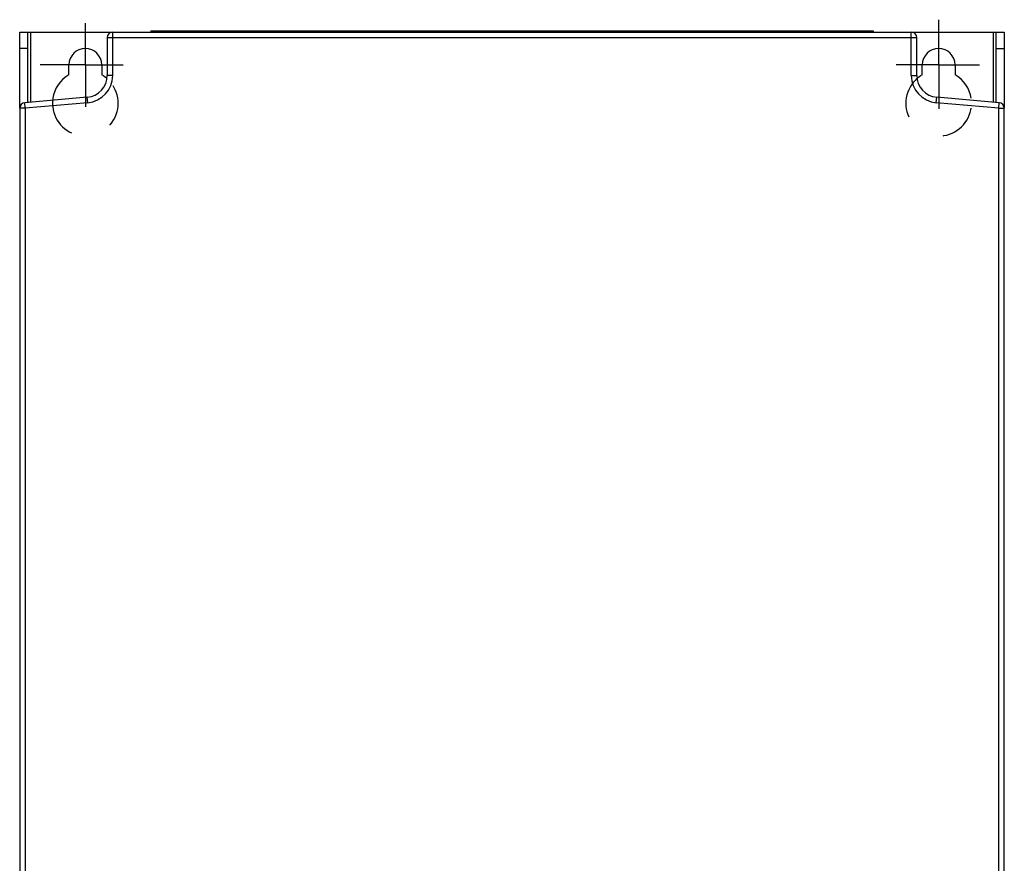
# Model space of a CAD drawing. Header units: millimetres. Extents: x 0 to 1400, y 0 to 1100.
# Tile 23 of 33: x 442 to 622, y 583 to 738. Entities that reach past the tile are written whole.
import ezdxf

# ---------------------------------------------------------------- set-up
doc = ezdxf.new("R2010")
doc.units = ezdxf.units.MM
doc.header["$LTSCALE"] = 77
doc.linetypes.add('CENTER', pattern=[0.6, 0.375, -0.075, 0.075, -0.075])
doc.linetypes.add('HIDDEN', pattern=[0.2, 0.1, -0.1])
doc.layers.add('00_COMPONENTS', color=7, linetype='CONTINUOUS')
doc.layers.add('03_AXES', color=7, linetype='CONTINUOUS')

msp = doc.modelspace()

# ---------------------------------------------------------------- linework, layer by layer
at = {"layer": '00_COMPONENTS', "color": 3, "linetype": 'CONTINUOUS'}
for p, q in [((442.5, 721.46), (442.5, 735.37)), ((622.5, 735.37), (622.5, 721.46))]:
    msp.add_line(p, q, dxfattribs=at)
at = {"layer": '00_COMPONENTS', "color": 7, "linetype": 'CONTINUOUS'}
for p, q in [((442.5, 735.37), (622.5, 735.37)), ((444, 722.5), (444, 735.37)), ((466.5, 735.62), (466.5, 735.37)), ((466.5, 735.62), (598.5, 735.62)), ((598.5, 735.62), (598.5, 735.37)), ((621, 722.5), (621, 735.37)), ((458.5, 734.37), (458.5, 727.44)), ((606.5, 727.44), (606.5, 734.37)), ((444, 732.37), (442.5, 732.37)), ((621, 732.37), (622.5, 732.37)), ((451.5, 727.57), (451.5, 729.37)), ((457.5, 729.37), (457.5, 727.57)), ((607.5, 727.57), (607.5, 729.37)), ((613.5, 729.37), (613.5, 727.57)), ((454.85, 723.45), (443.41, 722.45)), ((621.59, 722.45), (610.15, 723.45)), ((442.5, 721.46), (442.5, 379.29)), ((622.5, 460.74), (622.5, 721.46))]:
    msp.add_line(p, q, dxfattribs=at)
at = {"layer": '00_COMPONENTS', "color": 9, "linetype": 'CONTINUOUS'}
for p, q in [((444.5, 735.37), (444.5, 722.55)), ((459.5, 727.44), (459.5, 735.37)), ((468, 735.62), (468, 735.37)), ((595.5, 735.62), (595.5, 735.37)), ((605.5, 727.44), (605.5, 735.37)), ((620.5, 722.55), (620.5, 735.37)), ((458.5, 734.37), (606.5, 734.37)), ((459.5, 727.44), (458.5, 727.44)), ((605.5, 727.44), (606.5, 727.44)), ((443.5, 721.46), (443.41, 722.45)), ((454.94, 722.46), (443.5, 721.46)), ((454.94, 722.46), (454.85, 723.45)), ((610.06, 722.46), (610.15, 723.45)), ((621.5, 721.46), (610.06, 722.46)), ((621.5, 721.46), (621.59, 722.45)), ((443.5, 721.46), (442.5, 721.46)), ((443.5, 721.46), (443.5, 473.16)), ((621.5, 574.69), (621.5, 721.46)), ((621.5, 721.46), (622.5, 721.46))]:
    msp.add_line(p, q, dxfattribs=at)
at = {"layer": '00_COMPONENTS', "color": 7, "linetype": 'CONTINUOUS'}
for centre, radius, start, end in [((459.5, 734.37), 1, 90, 180), ((605.5, 734.37), 1, 0, 90), ((454.5, 729.37), 3, 0, 180), ((610.5, 729.37), 3, 0, 180), ((454.5, 722.37), 6, 120, 171.4111), ((454.5, 727.44), 4, 275, 360), ((454.5, 722.37), 6, 49.314, 60), ((610.5, 727.44), 4, 180, 265), ((610.5, 722.37), 6, 120, 130.686), ((610.5, 722.37), 6, 8.5889, 60), ((443.5, 721.46), 1, 95, 180), ((621.5, 721.46), 1, 0, 85)]:
    msp.add_arc(centre, radius, start, end, dxfattribs=at)
at = {"layer": '00_COMPONENTS', "color": 9, "linetype": 'CONTINUOUS'}
for centre, start, end in [((454.5, 727.44), 275, 360), ((610.5, 727.44), 180, 265)]:
    msp.add_arc(centre, 5, start, end, dxfattribs=at)
at = {"layer": '00_COMPONENTS', "color": 8, "linetype": 'HIDDEN'}
for centre, start, end in [((454.5, 722.37), 171.4111, 49.314), ((610.5, 722.37), 130.686, 8.5889)]:
    msp.add_arc(centre, 6, start, end, dxfattribs=at)
at = {"layer": '03_AXES', "color": 7, "linetype": 'CENTER'}
for p, q in [((454.5, 729.37), (454.5, 737.02)), ((610.5, 729.37), (610.5, 737.64)), ((454.5, 729.37), (446.27, 729.37)), ((454.5, 729.37), (454.5, 721.72)), ((454.5, 729.37), (461.43, 729.37)), ((610.5, 729.37), (602.71, 729.37)), ((610.5, 729.37), (610.5, 721.33)), ((610.5, 729.37), (617.99, 729.37))]:
    msp.add_line(p, q, dxfattribs=at)

doc.saveas('drawing.dxf')
